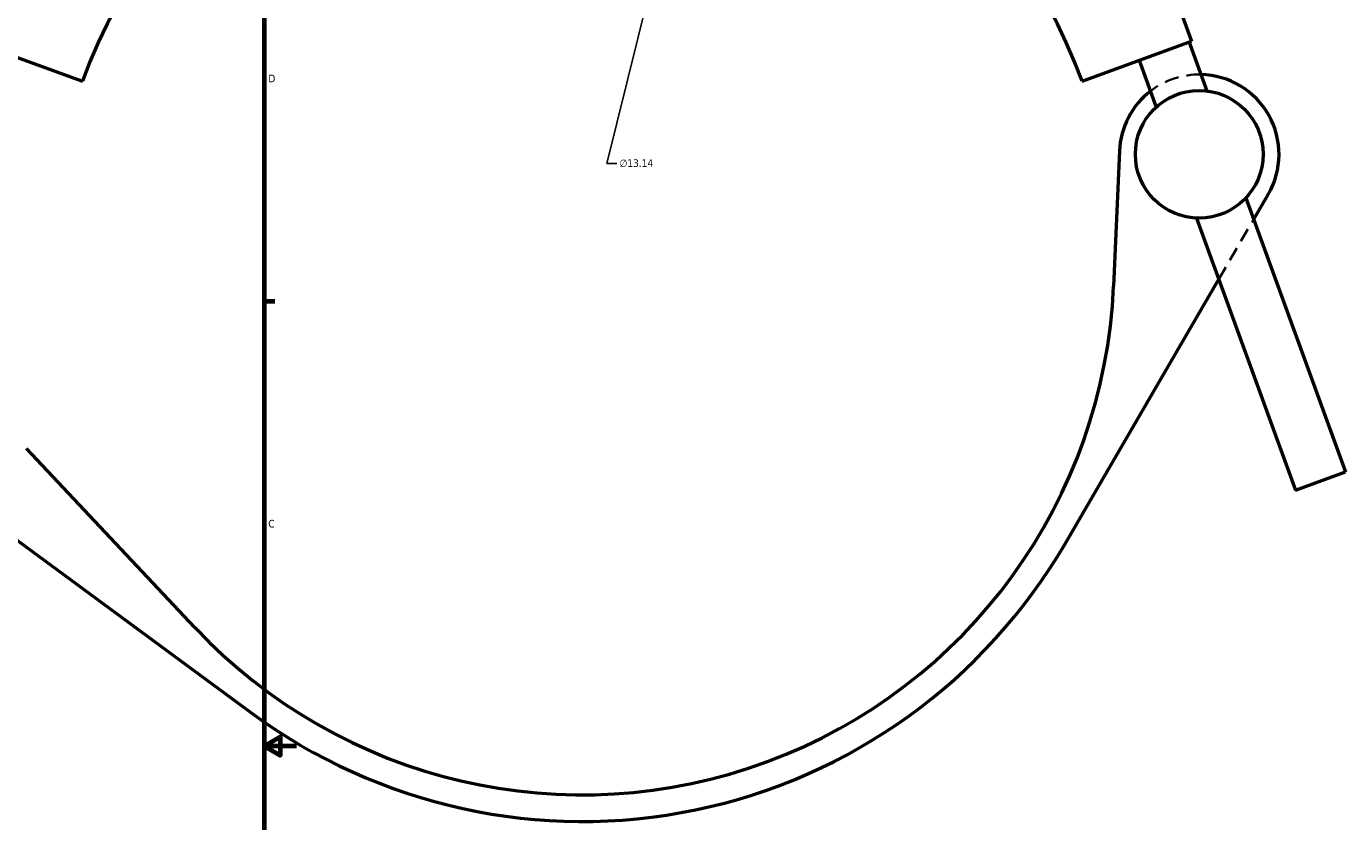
# Model space of a CAD drawing. Header units: inches. Extents: x -11.2 to 54.6, y 0.6 to 57.3.
# Tile 8 of 10: x 30.6 to 46.9, y 10.1 to 19.9. Entities that reach past the tile are written whole.
import ezdxf

# ---------------------------------------------------------------- set-up
doc = ezdxf.new("R2010")
doc.units = ezdxf.units.IN
doc.header["$MEASUREMENT"] = 0
doc.linetypes.add('DASHED', pattern=[0.2067, 0.1654, -0.0413])
for name, color, linetype, lineweight in [('Border (ANSI)', 7, 'Continuous', 70), ('Dimension (ANSI)', 7, 'Continuous', 25), ('Hidden (ANSI)', 7, 'DASHED', 35), ('Visible (ANSI)', 7, 'Continuous', 50)]:
    doc.layers.add(name, color=color, linetype=linetype, lineweight=lineweight)
doc.styles.add('Note Text (ANSI)', font='tahoma.ttf')
doc.dimstyles.new('Default (ANSI)', dxfattribs={"dimtxt": 0.094488, "dimasz": 0.098425, "dimexe": 0.125, "dimexo": 0.0625, "dimgap": 0.031496, "dimtad": 0, "dimtih": 1, "dimtoh": 1, "dimrnd": 1e-08, "dimzin": 4, "dimdsep": 46, "dimtxsty": 'Note Text (ANSI)', "dimcen": 0.09, "dimdle": 0.393701, "dimclrd": 256, "dimclre": 256, "dimclrt": 5, "dimadec": 0, "dimazin": 1, "dimtfac": 1, "dimtofl": 0, "dimtmove": 0, "dimatfit": 3, "dimfxl": 1, "dimtolj": 1, "dimtzin": 4, "dimlwd": -1, "dimlwe": -1, "dimarcsym": 0})

# ---------------------------------------------------------------- blocks, each defined once
blk = doc.blocks.new('Borders Default Border')
at = {"layer": 'Border (ANSI)'}
blk.add_line((33.5, 16.5), (33.634, 16.5), dxfattribs=at)
at = {"layer": 'Border (ANSI)', "flags": 128}
for points in [[(0.5, 1), (0.5, 21), (33.5, 21), (33.5, 1), (0.5, 1)], [(33.9, 11), (33.5, 11), (33.7, 11.115), (33.7, 10.885), (33.5, 11)]]:
    blk.add_lwpolyline(points, dxfattribs=at)
at = {"layer": 'Border (ANSI)', "color": 5, "true_color": 0x0000ff, "char_height": 0.0945, "attachment_point": 7, "style": 'Note Text (ANSI)'}
for s, insert in [('D', (33.553, 19.203)), ('C', (33.552, 13.701))]:
    blk.add_mtext(s, dxfattribs=dict(at, insert=insert))
blk = doc.blocks.new('*D9')
at = {"layer": 'Defpoints', "color": 0, "transparency": 16777216}
for p in [(39.011, 23.348), (35.851, 10.592)]:
    blk.add_point(p, dxfattribs=at)
at = {"layer": 'Dimension (ANSI)', "transparency": 16777216}
for p, q in [((37.736, 18.201), (38.987, 23.253)), ((37.86, 18.201), (37.736, 18.201))]:
    blk.add_line(p, q, dxfattribs=at)
blk.add_solid([(38.971, 23.257), (39.003, 23.249), (39.011, 23.348)], dxfattribs=at)
at = {"layer": 'Dimension (ANSI)', "color": 5, "transparency": 16777216, "insert": (37.891, 18.252), "char_height": 0.0945, "attachment_point": 1, "style": 'Note Text (ANSI)'}
blk.add_mtext('\\A1;∅13.14', dxfattribs=at)

msp = doc.modelspace()

# ---------------------------------------------------------------- linework, layer by layer
at = {"layer": 'Hidden (ANSI)', "ltscale": 1.034865}
msp.add_line((45.296, 16.771), (45.726, 17.511), dxfattribs=at)
at = {"layer": 'Hidden (ANSI)', "ltscale": 1.080873}
msp.add_arc((45.053, 18.314), 0.986, 88.7221, 127.6845, dxfattribs=at)
at = {"layer": 'Visible (ANSI)'}
for p, q in [((44.644, 20.575), (44.959, 19.71)), ((29.903, 19.71), (31.256, 19.218)), ((43.606, 19.218), (44.959, 19.71)), ((44.929, 19.7), (45.148, 19.097)), ((44.312, 19.475), (44.522, 18.897)), ((44.068, 18.357), (43.996, 16.686)), ((45.629, 17.776), (46.862, 14.389)), ((45.726, 17.511), (45.905, 17.819)), ((45.021, 17.526), (46.244, 14.165)), ((43.396, 13.503), (45.296, 16.771)), ((32.644, 12.469), (30.564, 14.681)), ((46.244, 14.165), (46.862, 14.389)), ((29.909, 13.944), (33.337, 11.417))]:
    msp.add_line(p, q, dxfattribs=at)
msp.add_circle((45.053, 18.314), 0.789, dxfattribs=at)
for centre, radius, start, end in [((37.431, 16.97), 6.571, 20, 160), ((45.053, 18.314), 0.986, 329.829, 88.7221), ((45.053, 18.314), 0.986, 127.6845, 177.5219), ((37.431, 16.97), 6.571, 223.2436, 357.5219), ((37.431, 16.97), 6.899, 233.6045, 329.829)]:
    msp.add_arc(centre, radius, start, end, dxfattribs=at)

# ---------------------------------------------------------------- block references
msp.add_blockref('Borders Default Border', (0, 0))

# ---------------------------------------------------------------- dimensions: what is measured, and where the dimension line sits
at = {"layer": 'Dimension (ANSI)'}
dim = msp.add_diameter_dim_2p(p1=(35.851, 10.592), p2=(39.011, 23.348), dimstyle='Default (ANSI)', override={"dimgap": 0.031496, "dimdec": 2, "dimlfac": 1, "dimtol": 0, "dimlim": 0, "dimtp": 0, "dimtm": 0, "dimtdec": 2}, dxfattribs=at)
dim.commit()
dim.dimension.update_dxf_attribs({"geometry": '*D9', "text_midpoint": (38.1, 18.201), "dimtype": 163})

doc.saveas('drawing.dxf')
